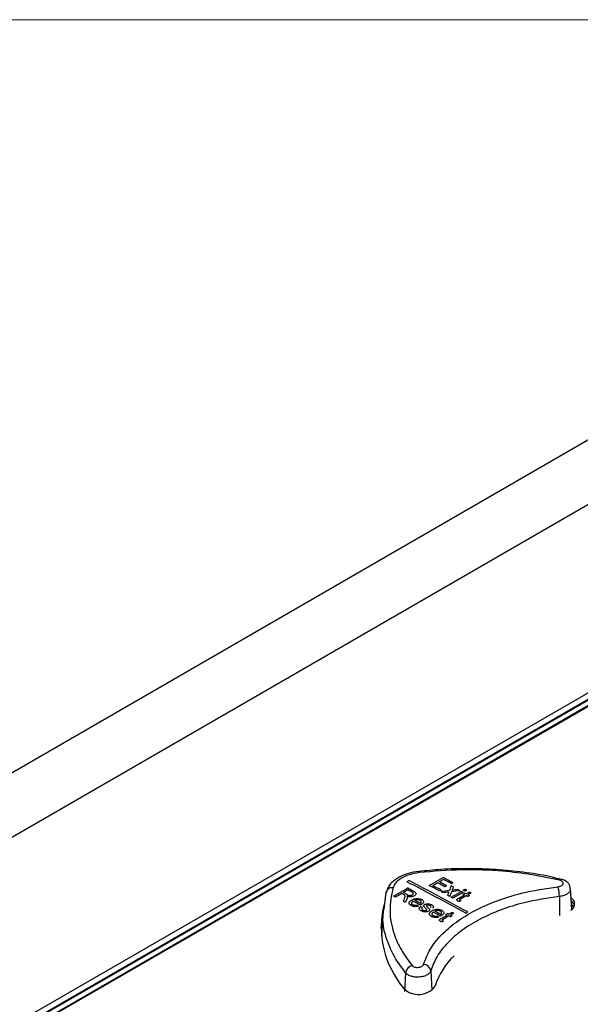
# Paper-space layout 'Sheet1' of a CAD drawing. Header units: millimetres. Extents: x 0 to 420, y 0 to 297.
# Tile 115 of 130: x 321 to 332, y 269 to 290. Entities that reach past the tile are written whole.
import ezdxf

# ---------------------------------------------------------------- set-up
doc = ezdxf.new("R2010")
doc.units = ezdxf.units.MM
doc.layers.add('SLD-0', color=179, linetype='Continuous')

psp = doc.layouts.new('Sheet1')

# ---------------------------------------------------------------- linework, layer by layer
at = {"layer": 'SLD-0', "color": 179, "linetype": 'Continuous', "lineweight": 18}
psp.add_line((413, 290), (7, 290), dxfattribs=at)
at = {"layer": 'SLD-0', "color": 179, "linetype": 'Continuous', "lineweight": 25}
for p, q in [((333.18, 281.636), (307.928, 267.058)), ((335.211, 281.456), (309.896, 266.842)), ((339.321, 279.899), (313.469, 264.975)), ((339.349, 279.783), (313.727, 264.992)), ((339.379, 279.78), (313.757, 264.989)), ((339.379, 279.664), (313.958, 264.989)), ((339.308, 279.605), (321.136, 269.115)), ((328.927, 272.211), (328.927, 272.211)), ((329.147, 271.916), (329.437, 272.083)), ((328.4, 271.697), (328.691, 271.864)), ((328.723, 272.019), (328.68, 271.995)), ((329.322, 271.971), (329.221, 271.913)), ((329.445, 272.042), (329.355, 271.991)), ((329.508, 271.91), (329.475, 271.89)), ((329.646, 271.886), (329.601, 271.91)), ((329.642, 271.975), (329.609, 271.955)), ((328.21, 271.493), (328.243, 271.763)), ((328.405, 271.694), (328.4, 271.697)), ((328.41, 271.691), (328.405, 271.694)), ((328.415, 271.689), (328.41, 271.691)), ((328.42, 271.686), (328.415, 271.689)), ((328.426, 271.683), (328.42, 271.686)), ((328.431, 271.68), (328.426, 271.683)), ((328.436, 271.678), (328.431, 271.68)), ((328.441, 271.675), (328.436, 271.678)), ((328.571, 271.75), (328.441, 271.675)), ((328.577, 271.748), (328.571, 271.75)), ((328.582, 271.745), (328.577, 271.748)), ((328.587, 271.742), (328.582, 271.745)), ((328.592, 271.739), (328.587, 271.742)), ((328.598, 271.736), (328.592, 271.739)), ((328.603, 271.734), (328.598, 271.736)), ((328.608, 271.731), (328.603, 271.734)), ((328.698, 271.823), (328.605, 271.77)), ((328.683, 271.729), (328.605, 271.77)), ((328.613, 271.728), (328.608, 271.731)), ((328.785, 271.778), (328.698, 271.823)), ((329.393, 271.822), (329.359, 271.803)), ((329.43, 271.765), (329.385, 271.789)), ((329.536, 271.709), (329.531, 271.712)), ((329.542, 271.706), (329.536, 271.709)), ((329.547, 271.703), (329.542, 271.706)), ((329.553, 271.7), (329.547, 271.703)), ((329.558, 271.697), (329.553, 271.7)), ((329.564, 271.694), (329.558, 271.697)), ((329.57, 271.691), (329.564, 271.694)), ((329.575, 271.688), (329.57, 271.691)), ((329.605, 271.672), (329.817, 271.794)), ((329.61, 271.669), (329.605, 271.672)), ((329.614, 271.667), (329.61, 271.669)), ((329.619, 271.664), (329.614, 271.667)), ((329.624, 271.662), (329.619, 271.664)), ((329.628, 271.659), (329.624, 271.662)), ((329.633, 271.657), (329.628, 271.659)), ((329.855, 271.774), (329.642, 271.652)), ((329.747, 271.832), (329.752, 271.829)), ((329.752, 271.829), (329.758, 271.826)), ((329.758, 271.826), (329.763, 271.823)), ((329.761, 271.654), (329.881, 271.723)), ((329.763, 271.823), (329.769, 271.82)), ((329.769, 271.82), (329.774, 271.817)), ((329.774, 271.817), (329.78, 271.814)), ((329.78, 271.814), (329.786, 271.811)), ((329.786, 271.811), (329.791, 271.808)), ((329.918, 271.703), (329.797, 271.634)), ((329.817, 271.794), (329.822, 271.792)), ((329.822, 271.792), (329.827, 271.789)), ((329.827, 271.789), (329.831, 271.787)), ((329.831, 271.787), (329.836, 271.784)), ((329.836, 271.784), (329.841, 271.782)), ((329.841, 271.782), (329.845, 271.779)), ((329.845, 271.779), (329.85, 271.777)), ((329.85, 271.777), (329.855, 271.774)), ((329.855, 271.737), (329.888, 271.757)), ((329.858, 271.818), (329.896, 271.84)), ((329.863, 271.816), (329.858, 271.818)), ((329.868, 271.813), (329.863, 271.816)), ((329.872, 271.811), (329.868, 271.813)), ((329.877, 271.808), (329.872, 271.811)), ((329.882, 271.806), (329.877, 271.808)), ((329.886, 271.803), (329.882, 271.806)), ((329.891, 271.801), (329.886, 271.803)), ((329.896, 271.798), (329.891, 271.801)), ((329.896, 271.84), (329.9, 271.837)), ((329.933, 271.82), (329.896, 271.798)), ((329.9, 271.837), (329.905, 271.835)), ((329.905, 271.835), (329.91, 271.832)), ((329.91, 271.832), (329.914, 271.83)), ((329.914, 271.83), (329.919, 271.827)), ((329.914, 271.743), (329.966, 271.772)), ((329.922, 271.701), (329.918, 271.703)), ((329.919, 271.827), (329.923, 271.825)), ((329.926, 271.699), (329.922, 271.701)), ((329.923, 271.825), (329.928, 271.822)), ((329.93, 271.696), (329.926, 271.699)), ((329.928, 271.822), (329.933, 271.82)), ((329.935, 271.694), (329.93, 271.696)), ((329.939, 271.692), (329.935, 271.694)), ((329.943, 271.69), (329.939, 271.692)), ((329.947, 271.687), (329.943, 271.69)), ((329.951, 271.685), (329.947, 271.687)), ((330.024, 271.765), (329.951, 271.723)), ((329.951, 271.723), (329.956, 271.72)), ((329.985, 271.705), (329.951, 271.685)), ((329.956, 271.72), (329.96, 271.718)), ((329.96, 271.718), (329.964, 271.716)), ((329.964, 271.716), (329.968, 271.714)), ((329.968, 271.714), (329.972, 271.711)), ((329.972, 271.711), (329.977, 271.709)), ((329.977, 271.709), (329.981, 271.707)), ((329.981, 271.707), (329.985, 271.705)), ((332.124, 271.415), (332.096, 271.851)), ((328.201, 271.461), (328.18, 271.373)), ((328.201, 271.527), (328.201, 271.461)), ((328.606, 271.588), (328.6, 271.591)), ((328.612, 271.585), (328.606, 271.588)), ((328.618, 271.581), (328.612, 271.585)), ((328.624, 271.578), (328.618, 271.581)), ((328.63, 271.575), (328.624, 271.578)), ((328.636, 271.572), (328.63, 271.575)), ((328.641, 271.569), (328.636, 271.572)), ((328.647, 271.566), (328.641, 271.569)), ((329.638, 271.654), (329.633, 271.657)), ((329.642, 271.652), (329.638, 271.654)), ((332.137, 271.497), (332.118, 271.515)), ((332.165, 271.46), (332.137, 271.497)), ((328.184, 271.415), (328.148, 270.856)), ((328.178, 271.334), (328.148, 271.173)), ((328.193, 271.357), (328.2, 271.414)), ((329.398, 271.231), (329.518, 271.3)), ((329.555, 271.28), (329.434, 271.21)), ((329.491, 271.314), (329.525, 271.333)), ((329.518, 271.3), (329.491, 271.314)), ((329.551, 271.319), (329.525, 271.333)), ((329.551, 271.319), (329.603, 271.349)), ((329.559, 271.277), (329.555, 271.28)), ((329.563, 271.275), (329.559, 271.277)), ((329.567, 271.273), (329.563, 271.275)), ((329.572, 271.271), (329.567, 271.273)), ((329.576, 271.268), (329.572, 271.271)), ((329.58, 271.266), (329.576, 271.268)), ((329.584, 271.264), (329.58, 271.266)), ((329.588, 271.262), (329.584, 271.264)), ((329.661, 271.341), (329.588, 271.299)), ((329.588, 271.299), (329.593, 271.297)), ((329.622, 271.281), (329.588, 271.262)), ((329.593, 271.297), (329.597, 271.294)), ((329.597, 271.294), (329.601, 271.292)), ((329.601, 271.292), (329.605, 271.29)), ((329.605, 271.29), (329.609, 271.288)), ((329.609, 271.288), (329.613, 271.285)), ((329.613, 271.285), (329.618, 271.283)), ((329.618, 271.283), (329.622, 271.281)), ((329.911, 271.339), (329.953, 271.363)), ((328.155, 271.235), (328.138, 271.016)), ((328.148, 271.173), (328.145, 271.149))]:
    psp.add_line(p, q, dxfattribs=at)
at = {"layer": 'SLD-0', "color": 8, "linetype": 'Continuous', "lineweight": 25}
for p, q in [((328.931, 272.208), (328.927, 272.211)), ((328.927, 272.211), (328.927, 272.211)), ((328.935, 272.2), (328.931, 272.208)), ((328.939, 272.187), (328.935, 272.2)), ((331.865, 271.688), (331.869, 271.288)), ((328.653, 270.093), (328.631, 269.705)), ((329.177, 270.136), (329.203, 269.728))]:
    psp.add_line(p, q, dxfattribs=at)
at = {"layer": 'SLD-0', "color": 179, "linetype": 'Continuous', "lineweight": 25}
for centre, radius, start, end in [((275.879, 170.895), 114.488, 61.9921, 62.10818), ((328.367, 271.744), 0.126, 81.2996, 171.3821), ((273.937, 167.81), 117.692, 61.60196, 62.28072), ((276.094, 172.044), 112.83, 62.14226, 62.21465), ((273.98, 167.834), 117.692, 61.60196, 62.28072), ((274.787, 169.213), 116.202, 61.98934, 62.10787), ((270.901, 161.85), 124.56, 61.99246, 62.0817), ((269.367, 158.828), 128.046, 62.00354, 62.08091), ((269.401, 158.848), 128.046, 62.00354, 62.08091), ((275.876, 170.933), 114.423, 61.99201, 62.08494), ((330.907, 271.664), 0.958, 1.4038, 13.6701), ((331.905, 272.007), 0.0406, 88.4429, 152.6737), ((321.833, 256.742), 17.006, 61.7571, 61.8568), ((321.867, 256.762), 17.006, 61.7571, 61.8568), ((330.12, 271.049), 1.977, 166.0367, 220.4406), ((274.23, 168.762), 116.413, 61.95561, 62.04273), ((272.63, 165.704), 119.897, 61.97802, 62.04254), ((332.036, 271.53), 0.146, 296.9904, 60.2608), ((332.019, 271.444), 0.172, 18.0626, 56.9729), ((269.275, 159.523), 126.897, 61.72455, 61.80465), ((271.49, 163.609), 122.281, 61.74198, 61.80538), ((330.694, 269.368), 1.494, 133.5626, 162.5215), ((328.832, 270.072), 0.18, 104.4198, 173.3683), ((329.023, 270.112), 0.156, 8.9839, 88.7665), ((328.921, 270.071), 0.431, 224.8423, 323.8787)]:
    psp.add_arc(centre, radius, start, end, dxfattribs=at)
for centre, major_axis, ratio, start_param, end_param in [((327.78, 158.657), (37.542, 172.885), 0.161593, 0.892121, 0.892877), ((327.856, 158.701), (37.33, 172.779), 0.161042, 0.891806, 0.892174), ((338.228, 164.689), (226.537, 29.528), 0.469993, 1.547785, 1.548582), ((338.166, 164.653), (226.584, 29.56), 0.469883, 1.547515, 1.548067), ((327.78, 158.657), (37.542, 172.885), 0.161593, 0.893193, 0.893635), ((327.859, 158.703), (35.674, 171.957), 0.156642, 0.886127, 0.88621), ((327.848, 158.697), (37.508, 172.868), 0.161504, 0.893227, 0.893984), ((338.166, 164.653), (226.568, 29.549), 0.469921, 1.546487, 1.547283), ((338.226, 164.687), (226.476, 29.487), 0.470136, 1.547039, 1.547438), ((335.19, 162.935), (143.118, -46.839), 0.69976, 1.831115, 1.831513), ((325.908, 157.576), (54.388, 181.001), 0.196682, 0.949415, 0.949802), ((326.034, 157.649), (53.321, 180.498), 0.194905, 0.94614, 0.946649), ((332.168, 161.19), (-56.904, 119.85), 0.516, 5.57796, 5.578351), ((332.902, 161.614), (-77.082, 108.051), 0.631605, 5.474934, 5.475332), ((305.717, 145.92), (689.756, 514.056), 0.101022, 1.46082, 1.46086), ((332.211, 161.215), (-56.904, 119.85), 0.516, 5.57342, 5.57381), ((334.525, 162.551), (143.118, -46.839), 0.69976, 1.829064, 1.829462), ((306.772, 146.529), (689.756, 514.056), 0.101022, 1.462871, 1.462911)]:
    psp.add_ellipse(centre, major_axis=major_axis, ratio=ratio, start_param=start_param, end_param=end_param, dxfattribs=at)
for points, knots in [([(328.927, 272.211), (328.927, 272.211), (328.851, 272.206), (328.704, 272.171), (328.507, 272.093), (328.36, 271.982), (328.271, 271.871), (328.256, 271.798), (328.252, 271.774)], [0, 0, 0, 0, 0.001175, 0.230032, 0.462368, 0.699963, 0.903999, 1, 1, 1, 1]), ([(328.939, 272.187), (328.866, 272.175), (328.721, 272.151), (328.544, 272.067), (328.428, 271.969), (328.399, 271.898), (328.386, 271.868)], [0, 0, 0, 0, 0.26689, 0.533728, 0.800435, 1, 1, 1, 1]), ([(331.904, 272.043), (331.823, 272.063), (331.568, 272.128), (331.112, 272.198), (330.545, 272.256), (329.968, 272.273), (329.426, 272.26), (329.081, 272.224), (328.928, 272.208)], [0, 0, 0, 0, 0.08716, 0.27761, 0.468055, 0.656936, 0.847464, 1, 1, 1, 1]), ([(331.869, 272.026), (331.678, 272.067), (331.293, 272.149), (330.607, 272.228), (329.814, 272.26), (329.233, 272.212), (328.939, 272.187)], [0, 0, 0, 0, 0.206832, 0.416683, 0.704173, 1, 1, 1, 1]), ([(328.386, 271.868), (328.356, 271.709), (328.295, 271.387), (328.382, 270.951), (328.549, 270.567), (328.707, 270.354), (328.787, 270.246)], [0, 0, 0, 0, 0.2874868, 0.5833171, 0.7901483, 1, 1, 1, 1]), ([(329.027, 270.268), (329.067, 270.374), (329.147, 270.585), (329.384, 270.885), (329.701, 271.159), (330.095, 271.402), (330.554, 271.604), (331.13, 271.787), (331.578, 271.853), (331.838, 271.891)], [0, 0, 0, 0, 0.135325, 0.270649, 0.405946, 0.541243, 0.676543, 0.811843, 1, 1, 1, 1]), ([(331.838, 271.891), (331.846, 271.892), (331.868, 271.895), (331.9, 271.906), (331.928, 271.925), (331.943, 271.948), (331.945, 271.972), (331.932, 271.995), (331.906, 272.014), (331.882, 272.022), (331.869, 272.026)], [0, 0, 0, 0, 0.075808, 0.207685, 0.339567, 0.471518, 0.603559, 0.735692, 0.867847, 1, 1, 1, 1]), ([(332.093, 271.851), (332.091, 271.869), (332.088, 271.911), (332.052, 271.967), (331.998, 272.013), (331.947, 272.04), (331.913, 272.045), (331.906, 272.046)], [0, 0, 0, 0, 0.189992, 0.423451, 0.661427, 0.933411, 1, 1, 1, 1]), ([(328.632, 271.717), (328.631, 271.718), (328.628, 271.72), (328.622, 271.724), (328.617, 271.726), (328.613, 271.728)], [0, 0, 0, 0, 0.250272, 0.500424, 1, 1, 1, 1]), ([(328.625, 271.645), (328.628, 271.651), (328.633, 271.663), (328.64, 271.682), (328.645, 271.701), (328.636, 271.712), (328.632, 271.717)], [0, 0, 0, 0, 0.252646, 0.505383, 0.78936, 1, 1, 1, 1]), ([(328.689, 271.677), (328.689, 271.673), (328.689, 271.667), (328.687, 271.654), (328.683, 271.644), (328.68, 271.637)], [0, 0, 0, 0, 0.250415, 0.501024, 1, 1, 1, 1]), ([(328.836, 271.701), (328.825, 271.696), (328.805, 271.686), (328.766, 271.68), (328.725, 271.682), (328.698, 271.69), (328.683, 271.696), (328.681, 271.697)], [0, 0, 0, 0, 0.2319608, 0.4664178, 0.6663947, 0.9552769, 1, 1, 1, 1]), ([(328.681, 271.697), (328.682, 271.695), (328.683, 271.692), (328.687, 271.685), (328.688, 271.68), (328.689, 271.677)], [0, 0, 0, 0, 0.250443, 0.501011, 1, 1, 1, 1]), ([(328.683, 271.729), (328.691, 271.725), (328.705, 271.717), (328.727, 271.711), (328.748, 271.709), (328.767, 271.712), (328.783, 271.716), (328.791, 271.721), (328.794, 271.722)], [0, 0, 0, 0, 0.257621, 0.454772, 0.599037, 0.743152, 0.902061, 1, 1, 1, 1]), ([(328.794, 271.722), (328.799, 271.726), (328.809, 271.732), (328.814, 271.744), (328.813, 271.756), (328.802, 271.768), (328.791, 271.774), (328.785, 271.778)], [0, 0, 0, 0, 0.209804, 0.385297, 0.560874, 0.765731, 1, 1, 1, 1]), ([(328.817, 271.798), (328.83, 271.79), (328.85, 271.779), (328.87, 271.759), (328.873, 271.74), (328.863, 271.721), (328.847, 271.708), (328.837, 271.702), (328.836, 271.701)], [0, 0, 0, 0, 0.282748, 0.440877, 0.600616, 0.784947, 0.967719, 1, 1, 1, 1]), ([(331.865, 271.688), (331.616, 271.651), (331.188, 271.588), (330.638, 271.413), (330.199, 271.22), (329.823, 270.988), (329.52, 270.725), (329.293, 270.44), (329.216, 270.237), (329.177, 270.136)], [0, 0, 0, 0, 0.188133, 0.323443, 0.458752, 0.594063, 0.729374, 0.864687, 1, 1, 1, 1]), ([(329.629, 271.838), (329.628, 271.836), (329.627, 271.832), (329.624, 271.825), (329.622, 271.82), (329.622, 271.817)], [0, 0, 0, 0, 0.249982, 0.624975, 1, 1, 1, 1]), ([(329.622, 271.817), (329.627, 271.818), (329.639, 271.819), (329.65, 271.821), (329.656, 271.821)], [0, 0, 0, 0, 0.500007, 1, 1, 1, 1]), ([(328.768, 271.498), (328.755, 271.506), (328.732, 271.521), (328.721, 271.548), (328.727, 271.571), (328.746, 271.594), (328.766, 271.606), (328.776, 271.613)], [0, 0, 0, 0, 0.265585, 0.443273, 0.620955, 0.800236, 1, 1, 1, 1]), ([(328.924, 271.485), (328.908, 271.481), (328.877, 271.473), (328.831, 271.475), (328.795, 271.484), (328.777, 271.493), (328.768, 271.498)], [0, 0, 0, 0, 0.306795, 0.569291, 0.790691, 1, 1, 1, 1]), ([(328.806, 271.589), (328.797, 271.582), (328.782, 271.572), (328.774, 271.553), (328.777, 271.537), (328.788, 271.525), (328.798, 271.519), (328.802, 271.517)], [0, 0, 0, 0, 0.294848, 0.49111, 0.687584, 0.879537, 1, 1, 1, 1]), ([(328.776, 271.613), (328.795, 271.622), (328.824, 271.638), (328.878, 271.647), (328.923, 271.646), (328.96, 271.638), (328.979, 271.629), (328.986, 271.625)], [0, 0, 0, 0, 0.305005, 0.496605, 0.688557, 0.870429, 1, 1, 1, 1]), ([(328.802, 271.517), (328.811, 271.512), (328.827, 271.506), (328.854, 271.502), (328.875, 271.503), (328.887, 271.506), (328.891, 271.507)], [0, 0, 0, 0, 0.365907, 0.611897, 0.85823, 1, 1, 1, 1]), ([(328.952, 271.606), (328.942, 271.611), (328.924, 271.619), (328.892, 271.621), (328.865, 271.618), (328.848, 271.613), (328.841, 271.609), (328.84, 271.608)], [0, 0, 0, 0, 0.323755, 0.545522, 0.768032, 0.961332, 1, 1, 1, 1]), ([(328.98, 271.385), (328.967, 271.392), (328.947, 271.404), (328.935, 271.426), (328.937, 271.446), (328.949, 271.462), (328.96, 271.471), (328.962, 271.473)], [0, 0, 0, 0, 0.319488, 0.500679, 0.682482, 0.920619, 1, 1, 1, 1]), ([(328.979, 271.572), (328.979, 271.575), (328.979, 271.584), (328.97, 271.596), (328.958, 271.603), (328.952, 271.606)], [0, 0, 0, 0, 0.2500253, 0.6399076, 1, 1, 1, 1]), ([(328.959, 271.545), (328.961, 271.547), (328.967, 271.551), (328.975, 271.559), (328.979, 271.567), (328.979, 271.572), (328.979, 271.572)], [0, 0, 0, 0, 0.251446, 0.503444, 0.946078, 1, 1, 1, 1]), ([(328.972, 271.511), (328.971, 271.511), (328.97, 271.51), (328.966, 271.508), (328.964, 271.507), (328.962, 271.506)], [0, 0, 0, 0, 0.250092, 0.499974, 1, 1, 1, 1]), ([(328.986, 271.625), (328.997, 271.619), (329.016, 271.606), (329.028, 271.583), (329.025, 271.559), (329.007, 271.534), (328.985, 271.52), (328.972, 271.511)], [0, 0, 0, 0, 0.2108483, 0.388825, 0.5664315, 0.7510626, 1, 1, 1, 1]), ([(329.003, 271.455), (328.998, 271.45), (328.99, 271.443), (328.987, 271.43), (328.993, 271.418), (329.003, 271.41), (329.012, 271.405), (329.014, 271.404)], [0, 0, 0, 0, 0.28018, 0.464722, 0.64941, 0.908299, 1, 1, 1, 1]), ([(329.07, 271.439), (329.063, 271.445), (329.051, 271.458), (329.035, 271.476), (329.03, 271.493), (329.035, 271.507), (329.045, 271.516), (329.052, 271.52), (329.054, 271.521)], [0, 0, 0, 0, 0.2515479, 0.4976247, 0.656295, 0.8155563, 0.964156, 1, 1, 1, 1]), ([(329.054, 271.521), (329.058, 271.524), (329.07, 271.529), (329.093, 271.535), (329.112, 271.536), (329.122, 271.536), (329.124, 271.536)], [0, 0, 0, 0, 0.247439, 0.596743, 0.951772, 1, 1, 1, 1]), ([(329.095, 271.504), (329.094, 271.503), (329.091, 271.501), (329.089, 271.498), (329.088, 271.496), (329.087, 271.495)], [0, 0, 0, 0, 0.252226, 0.688617, 1, 1, 1, 1]), ([(329.087, 271.495), (329.087, 271.494), (329.087, 271.492), (329.088, 271.488), (329.09, 271.485), (329.091, 271.484)], [0, 0, 0, 0, 0.251928, 0.504465, 1, 1, 1, 1]), ([(329.091, 271.484), (329.093, 271.482), (329.097, 271.478), (329.104, 271.471), (329.109, 271.466), (329.111, 271.464)], [0, 0, 0, 0, 0.25004, 0.624991, 1, 1, 1, 1]), ([(329.16, 271.496), (329.151, 271.5), (329.139, 271.506), (329.119, 271.509), (329.108, 271.508), (329.099, 271.506), (329.096, 271.504), (329.095, 271.504)], [0, 0, 0, 0, 0.471148, 0.644401, 0.817723, 0.930369, 1, 1, 1, 1]), ([(329.111, 271.464), (329.118, 271.457), (329.131, 271.443), (329.148, 271.426), (329.154, 271.408), (329.15, 271.394), (329.14, 271.385), (329.133, 271.381), (329.131, 271.379)], [0, 0, 0, 0, 0.2517863, 0.5037183, 0.6574747, 0.8120698, 0.9452886, 1, 1, 1, 1]), ([(329.124, 271.536), (329.13, 271.535), (329.143, 271.534), (329.166, 271.528), (329.181, 271.521), (329.191, 271.517)], [0, 0, 0, 0, 0.251908, 0.503523, 1, 1, 1, 1]), ([(329.171, 271.457), (329.175, 271.46), (329.181, 271.466), (329.181, 271.476), (329.176, 271.486), (329.167, 271.492), (329.161, 271.495), (329.16, 271.496)], [0, 0, 0, 0, 0.273799, 0.466016, 0.657947, 0.955555, 1, 1, 1, 1]), ([(329.191, 271.517), (329.205, 271.507), (329.225, 271.494), (329.236, 271.473), (329.231, 271.455), (329.219, 271.445), (329.212, 271.439)], [0, 0, 0, 0, 0.4201913, 0.5893883, 0.760247, 0.9999862, 0.9999862, 0.9999862, 0.9999862]), ([(329.746, 271.592), (329.74, 271.596), (329.729, 271.602), (329.721, 271.614), (329.721, 271.624), (329.733, 271.639), (329.749, 271.648), (329.761, 271.654)], [0, 0, 0, 0, 0.223355, 0.358617, 0.494469, 0.620508, 1, 1, 1, 1]), ([(329.776, 271.58), (329.773, 271.581), (329.768, 271.582), (329.758, 271.586), (329.751, 271.59), (329.746, 271.592)], [0, 0, 0, 0, 0.250197, 0.500495, 1, 1, 1, 1]), ([(329.797, 271.634), (329.794, 271.632), (329.788, 271.628), (329.78, 271.623), (329.778, 271.618), (329.778, 271.615), (329.782, 271.611), (329.786, 271.608), (329.788, 271.607)], [0, 0, 0, 0, 0.255448, 0.469244, 0.585858, 0.701783, 0.82525, 1, 1, 1, 1]), ([(329.788, 271.607), (329.789, 271.606), (329.792, 271.605), (329.795, 271.603), (329.799, 271.601), (329.802, 271.6), (329.803, 271.6)], [0, 0, 0, 0, 0.2498668, 0.4997872, 0.7497835, 0.9998836, 0.9998836, 0.9998836, 0.9998836]), ([(329.131, 271.379), (329.122, 271.375), (329.105, 271.367), (329.073, 271.363), (329.039, 271.364), (329.006, 271.372), (328.988, 271.381), (328.98, 271.385)], [0, 0, 0, 0, 0.190523, 0.38214, 0.561896, 0.803938, 1, 1, 1, 1]), ([(329.014, 271.404), (329.023, 271.399), (329.036, 271.393), (329.058, 271.39), (329.072, 271.391), (329.083, 271.394), (329.088, 271.396), (329.09, 271.397)], [0, 0, 0, 0, 0.432093, 0.605206, 0.778219, 0.910789, 1, 1, 1, 1]), ([(329.094, 271.414), (329.092, 271.416), (329.089, 271.42), (329.081, 271.429), (329.074, 271.435), (329.07, 271.439)], [0, 0, 0, 0, 0.250378, 0.5005, 1, 1, 1, 1]), ([(329.09, 271.397), (329.091, 271.398), (329.095, 271.401), (329.097, 271.406), (329.096, 271.41), (329.094, 271.413), (329.094, 271.414)], [0, 0, 0, 0, 0.254487, 0.510006, 0.845477, 1, 1, 1, 1]), ([(329.193, 271.271), (329.179, 271.279), (329.157, 271.294), (329.146, 271.321), (329.151, 271.345), (329.17, 271.367), (329.19, 271.38), (329.201, 271.387)], [0, 0, 0, 0, 0.265604, 0.44328, 0.620957, 0.800245, 1, 1, 1, 1]), ([(329.349, 271.258), (329.332, 271.253), (329.302, 271.246), (329.256, 271.248), (329.22, 271.257), (329.202, 271.266), (329.193, 271.271)], [0, 0, 0, 0, 0.306818, 0.569367, 0.790758, 1, 1, 1, 1]), ([(329.231, 271.362), (329.222, 271.356), (329.207, 271.345), (329.199, 271.326), (329.202, 271.311), (329.213, 271.298), (329.223, 271.292), (329.227, 271.29)], [0, 0, 0, 0, 0.294871, 0.491142, 0.687628, 0.87957, 1, 1, 1, 1]), ([(329.201, 271.387), (329.219, 271.396), (329.249, 271.411), (329.303, 271.421), (329.348, 271.42), (329.385, 271.411), (329.403, 271.402), (329.411, 271.399)], [0, 0, 0, 0, 0.305028, 0.496641, 0.688597, 0.870453, 1, 1, 1, 1]), ([(329.227, 271.29), (329.236, 271.286), (329.251, 271.279), (329.279, 271.275), (329.3, 271.276), (329.312, 271.278), (329.316, 271.279)], [0, 0, 0, 0, 0.365795, 0.61177, 0.858109, 1, 1, 1, 1]), ([(329.377, 271.379), (329.367, 271.384), (329.349, 271.392), (329.316, 271.395), (329.29, 271.392), (329.273, 271.386), (329.265, 271.382), (329.264, 271.382)], [0, 0, 0, 0, 0.323788, 0.545564, 0.768057, 0.961352, 1, 1, 1, 1]), ([(329.404, 271.345), (329.404, 271.348), (329.403, 271.357), (329.394, 271.369), (329.383, 271.376), (329.377, 271.379)], [0, 0, 0, 0, 0.250095, 0.639877, 1, 1, 1, 1]), ([(329.383, 271.318), (329.386, 271.32), (329.392, 271.324), (329.4, 271.332), (329.404, 271.34), (329.404, 271.344), (329.404, 271.345)], [0, 0, 0, 0, 0.251453, 0.503458, 0.946117, 1, 1, 1, 1]), ([(329.397, 271.284), (329.396, 271.284), (329.394, 271.283), (329.391, 271.281), (329.389, 271.279), (329.387, 271.279)], [0, 0, 0, 0, 0.250092, 0.499974, 1, 1, 1, 1]), ([(329.411, 271.399), (329.421, 271.392), (329.441, 271.379), (329.452, 271.355), (329.45, 271.332), (329.432, 271.307), (329.41, 271.292), (329.397, 271.284)], [0, 0, 0, 0, 0.210789, 0.388744, 0.566313, 0.750952, 1, 1, 1, 1]), ([(329.383, 271.168), (329.376, 271.172), (329.366, 271.179), (329.358, 271.19), (329.358, 271.2), (329.37, 271.215), (329.386, 271.224), (329.398, 271.231)], [0, 0, 0, 0, 0.2233488, 0.358606, 0.4944572, 0.6204766, 1, 1, 1, 1]), ([(329.413, 271.156), (329.41, 271.157), (329.405, 271.159), (329.395, 271.163), (329.388, 271.166), (329.383, 271.168)], [0, 0, 0, 0, 0.25021, 0.500505, 1, 1, 1, 1]), ([(329.434, 271.21), (329.431, 271.208), (329.425, 271.204), (329.417, 271.2), (329.415, 271.195), (329.415, 271.191), (329.419, 271.187), (329.422, 271.185), (329.425, 271.183)], [0, 0, 0, 0, 0.255438, 0.469286, 0.585894, 0.701811, 0.825267, 1, 1, 1, 1]), ([(329.425, 271.183), (329.426, 271.183), (329.428, 271.181), (329.432, 271.18), (329.436, 271.178), (329.439, 271.177), (329.44, 271.176)], [0, 0, 0, 0, 0.249859, 0.4997796, 0.749775, 1, 1, 1, 1]), ([(328.787, 270.246), (328.794, 270.24), (328.808, 270.226), (328.844, 270.212), (328.885, 270.205), (328.928, 270.207), (328.968, 270.216), (329.001, 270.233), (329.02, 270.251), (329.025, 270.263), (329.027, 270.268)], [0, 0, 0, 0, 0.132153, 0.264311, 0.39644, 0.528481, 0.660441, 0.792323, 0.924192, 1, 1, 1, 1]), ([(329.177, 270.136), (329.173, 270.126), (329.163, 270.099), (329.121, 270.059), (329.05, 270.023), (328.962, 270.003), (328.867, 270), (328.777, 270.016), (328.7, 270.047), (328.669, 270.078), (328.653, 270.093)], [0, 0, 0, 0, 0.075848, 0.207829, 0.339844, 0.471885, 0.60395, 0.736002, 0.868016, 1, 1, 1, 1])]:
    psp.add_open_spline(points, degree=3, knots=knots, dxfattribs=at)
at = {"layer": 'SLD-0', "color": 8, "linetype": 'Continuous', "lineweight": 25}
for points, knots in [([(332.093, 271.85), (332.093, 271.838), (332.095, 271.807), (332.061, 271.762), (332, 271.721), (331.93, 271.696), (331.882, 271.69), (331.865, 271.688)], [0, 0, 0, 0, 0.165883, 0.399281, 0.632632, 0.865931, 1, 1, 1, 1]), ([(328.653, 270.093), (328.572, 270.202), (328.408, 270.422), (328.245, 270.812), (328.16, 271.128), (328.188, 271.324), (328.193, 271.357)], [0, 0, 0, 0, 0.271291, 0.54655, 0.923751, 1, 1, 1, 1])]:
    psp.add_open_spline(points, degree=3, knots=knots, dxfattribs=at)

doc.saveas('drawing.dxf')
